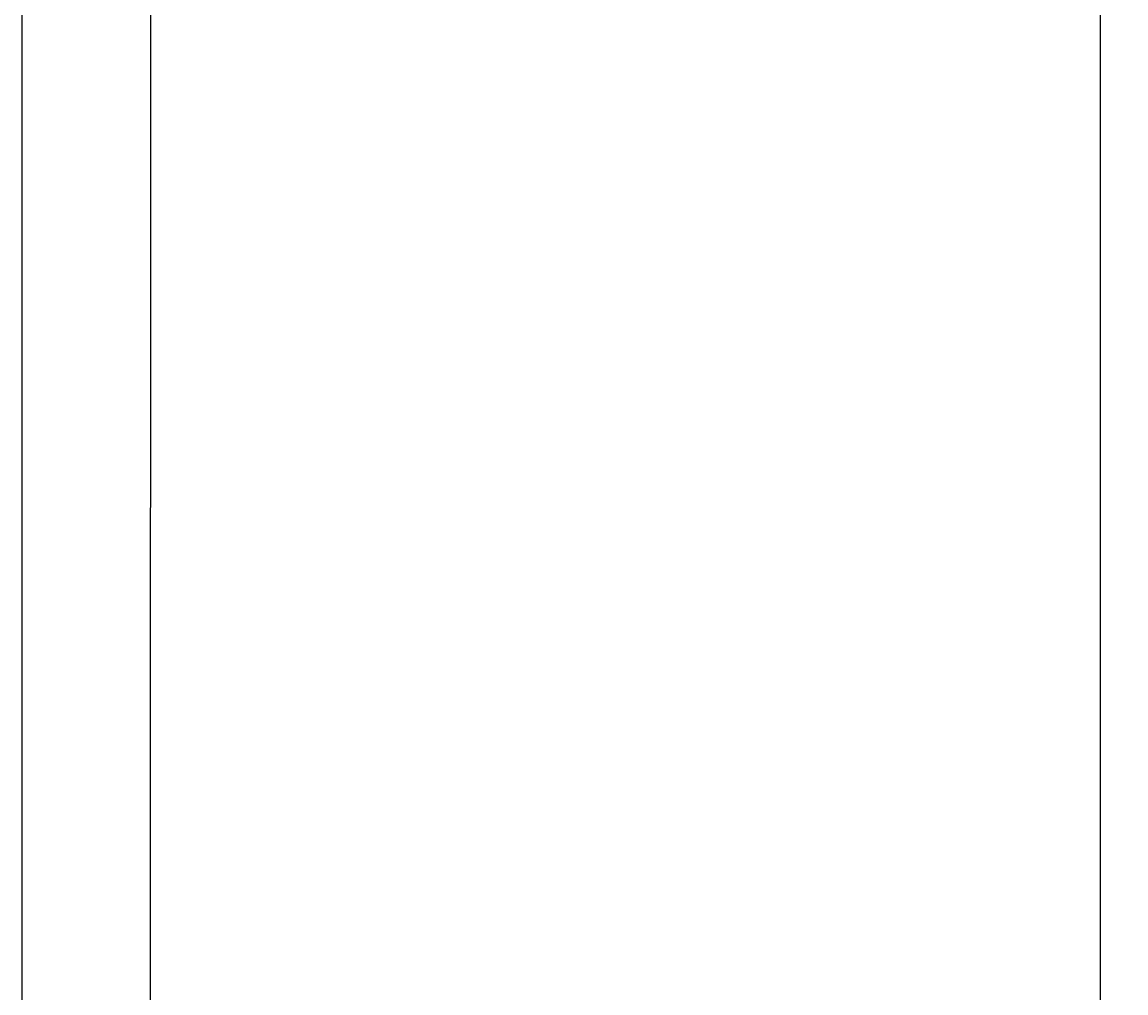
# Model space of a CAD drawing. Header units: inches. Extents: x 15 to 50, y -71 to 91.
# Tile 7 of 49: x 33 to 50, y -6 to 9. Entities that reach past the tile are written whole.
import ezdxf

# ---------------------------------------------------------------- set-up
doc = ezdxf.new("R2010")
doc.units = ezdxf.units.IN
doc.header["$LTSCALE"] = 1.21
doc.header["$MEASUREMENT"] = 0
doc.header["$PDMODE"] = 3
doc.header["$PDSIZE"] = 0.3125
doc.layers.get('0').update_dxf_attribs({"linetype": 'CONTINUOUS'})
doc.layers.get('Defpoints').update_dxf_attribs({"linetype": 'CONTINUOUS'})
doc.layers.add('AM_5', color=3, linetype='CONTINUOUS', lineweight=15)
doc.styles.get("Standard").update_dxf_attribs({"font": 'txt', "width": 0.8})
doc.dimstyles.new('STANDARD$0', dxfattribs={"dimtxt": 0.125, "dimasz": 0.125, "dimexe": 0.18, "dimexo": 0.0625, "dimgap": 0.09, "dimtad": 0, "dimtih": 1, "dimtoh": 1, "dimdec": 3, "dimzin": 4, "dimdsep": 46, "dimtxsty": 'Standard', "dimcen": 0.09, "dimadec": 0, "dimazin": 0, "dimtol": 1, "dimtp": 0.005, "dimtm": 0.005, "dimtfac": 1, "dimtdec": 3, "dimtofl": 0, "dimtmove": 0, "dimatfit": 3, "dimfxl": 1, "dimtolj": 1, "dimtzin": 4, "dimarcsym": 0})

# ---------------------------------------------------------------- blocks, each defined once
blk = doc.blocks.new('*D2')
at = {"layer": 'AM_5', "color": 0, "lineweight": -2, "transparency": 16777216}
for p, q in [((40.741, 23.957), (50.41, 23.957)), ((50.014, 23.832), (50.014, -23.292)), ((50.014, -70.72), (50.014, -23.597)), ((34.488, -70.845), (50.41, -70.845))]:
    blk.add_line(p, q, dxfattribs=at)
at = {"layer": 'AM_5', "color": 0, "transparency": 16777216}
for points in [[(49.993, 23.832), (50.035, 23.832), (50.014, 23.957)], [(49.993, -70.72), (50.035, -70.72), (50.014, -70.845)]]:
    blk.add_solid(points, dxfattribs=at)
at = {"layer": 'Defpoints', "color": 0, "transparency": 16777216}
for p in [(40.604, 23.957), (34.351, -70.845), (50.014, -70.845)]:
    blk.add_point(p, dxfattribs=at)
at = {"layer": 'AM_5', "color": 0, "transparency": 16777216, "insert": (50.014, -23.444), "char_height": 0.125, "attachment_point": 5}
blk.add_mtext('\\A1;94.8', dxfattribs=at)

msp = doc.modelspace()

# ---------------------------------------------------------------- linework, layer by layer
at = {"color": 7, "linetype": 'Continuous'}
for p, q in [((33.4895, -31.8926), (33.4943, 20.2616)), ((35.458, -31.8928), (35.4628, 20.2616))]:
    msp.add_line(p, q, dxfattribs=at)

# ---------------------------------------------------------------- dimensions: what is measured, and where the dimension line sits
at = {"layer": 'AM_5'}
dim = msp.add_linear_dim(base=(50.0142, -70.8455), p1=(40.6037, 23.9571), p2=(34.3506, -70.8455), angle=90, dimstyle='STANDARD$0', override={"dimexe": 0.396, "dimexo": 0.1375, "dimdec": 1, "dimzin": 0, "dimcen": 0.198, "dimtol": 0, "dimtdec": 4}, dxfattribs=at)
dim.commit()
dim.dimension.update_dxf_attribs({"geometry": '*D2', "text_midpoint": (50.0142, -23.4442), "dimtype": 160})

doc.saveas('drawing.dxf')
